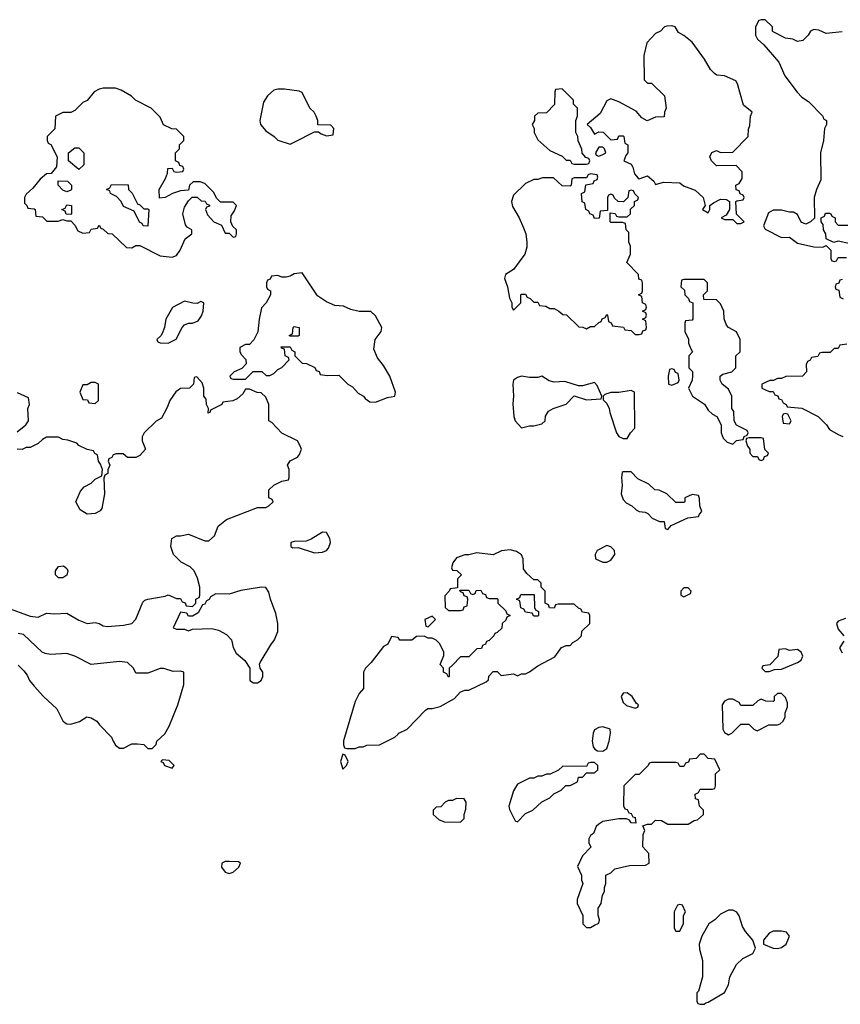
# Model space of a CAD drawing. Header units: inches. Extents: x 2769379 to 2883802, y 684208 to 828654.
# Tile 191 of 256: x 2808138 to 2812180, y 804814 to 809666. Entities that reach past the tile are written whole.
import ezdxf

# ---------------------------------------------------------------- set-up
doc = ezdxf.new("R2010")
doc.units = ezdxf.units.IN
doc.header["$MEASUREMENT"] = 0
doc.layers.add('C8800', color=7, linetype='Continuous')
doc.layers.add('C8810', color=7, linetype='Continuous')

msp = doc.modelspace()

# ---------------------------------------------------------------- linework, layer by layer
at = {"layer": 'C8800', "color": 2, "elevation": 2}
for points in [[(2808610, 809328.7), (2808550, 809328.7), (2808530, 809324), (2808504.7, 809310), (2808470, 809268), (2808450, 809258), (2808410, 809218), (2808390, 809208), (2808350, 809208), (2808314, 809190), (2808311.6, 809128.4), (2808274, 809090), (2808274, 809070), (2808278, 809058), (2808291.6, 809051.6), (2808322, 808990), (2808319.6, 808940.4), (2808292.7, 808907.3), (2808270, 808906), (2808239.6, 808880.4), (2808203.6, 808836.4), (2808170, 808806), (2808162, 808790), (2808162, 808762), (2808174, 808750), (2808178, 808738), (2808210, 808734), (2808214, 808730), (2808218, 808698), (2808250, 808694), (2808272.7, 808672.7), (2808327.3, 808672.7), (2808350, 808682), (2808370, 808674), (2808390, 808674), (2808410, 808654), (2808425.4, 808625.4), (2808450, 808614), (2808482, 808618), (2808490, 808634), (2808522, 808638), (2808530, 808654), (2808538, 808638), (2808550, 808634), (2808572.7, 808612.7), (2808594, 808610), (2808663.6, 808543.6), (2808690, 808542), (2808710, 808554), (2808730, 808554), (2808830, 808502), (2808890, 808496), (2808910, 808504.7), (2808929, 808530), (2808953.2, 808586.8), (2808986, 808610), (2808986, 808630), (2808963.1, 808643.1), (2808954.6, 808654.6), (2808941.2, 808710), (2808950, 808742), (2808970, 808774), (2808988, 808792), (2809011.6, 808791.6), (2809032.7, 808772.7), (2809052, 808772), (2809058, 808758), (2809072.7, 808752.7), (2809072.7, 808747.3), (2809058, 808742), (2809054, 808730), (2809063.6, 808703.6), (2809094, 808670), (2809132.7, 808652.7), (2809150, 808614), (2809170, 808614), (2809190, 808594), (2809202, 808598), (2809206, 808610), (2809206, 808630), (2809187.3, 808647.3), (2809178, 808670), (2809180.4, 808699.6), (2809196.4, 808723.6), (2809206, 808750), (2809190, 808766), (2809127.3, 808767.3), (2809107.3, 808787.3), (2809094.6, 808814.6), (2809050, 808858), (2809027.3, 808867.3), (2808992.7, 808867.3), (2808974, 808850), (2808970, 808826), (2808930, 808822), (2808890.9, 808809.1), (2808854, 808790), (2808827.3, 808787.3), (2808826, 808830), (2808856.4, 808883.6), (2808866, 808910), (2808867.3, 808932.7), (2808890, 808934), (2808898, 808918), (2808910, 808914), (2808942, 808918), (2808946, 808930), (2808942, 808942), (2808927.3, 808947.3), (2808922, 808962), (2808906, 808970), (2808906, 809010), (2808926, 809030), (2808926, 809050), (2808946, 809070), (2808946, 809090), (2808910, 809126), (2808888.4, 809128.4), (2808847.3, 809147.3), (2808830, 809186), (2808786, 809230), (2808709.1, 809269.1), (2808688.9, 809288.9), (2808638, 809318)], [(2809410, 809324), (2809390, 809319), (2809358, 809290), (2809339.8, 809260.2), (2809321, 809170), (2809324.7, 809150), (2809350, 809118), (2809392, 809090), (2809410, 809072), (2809470, 809052), (2809490, 809062), (2809590, 809114), (2809610, 809114), (2809623.6, 809103.6), (2809650, 809094), (2809682, 809098), (2809686, 809130), (2809670, 809146), (2809607.3, 809147.3), (2809606, 809170), (2809598, 809190), (2809588, 809210), (2809568, 809230), (2809530, 809308), (2809514.6, 809314.6), (2809443.1, 809323.1)], [(2808430, 808928), (2808378, 808970), (2808378, 809010), (2808410, 809034), (2808430, 809034), (2808454, 809010), (2808454, 808950)], [(2808370, 808818), (2808350, 808826), (2808328, 808850), (2808327.3, 808872.7), (2808374, 808870), (2808394, 808850), (2808394, 808830), (2808390, 808826)], [(2808750, 808734), (2808770, 808734), (2808774, 808730), (2808770, 808648), (2808746, 808650), (2808742, 808662), (2808728.4, 808668.4), (2808702, 808722), (2808650, 808746), (2808638, 808770), (2808614.6, 808794.6), (2808586, 808810), (2808582, 808822), (2808566, 808830), (2808582, 808838), (2808590, 808854), (2808672.7, 808852.7), (2808674, 808830), (2808691.6, 808811.6), (2808718, 808758), (2808730, 808754)], [(2808390, 808706), (2808367.3, 808707.3), (2808362, 808722), (2808346, 808730), (2808362, 808738), (2808370, 808754), (2808394, 808750), (2808394, 808710)], [(2809530, 808418), (2809490, 808414), (2809470, 808402), (2809450, 808398), (2809430, 808398), (2809410, 808406), (2809378, 808402), (2809372.7, 808387.3), (2809358, 808382), (2809354, 808370), (2809354, 808350), (2809358, 808338), (2809374, 808330), (2809374, 808310), (2809352, 808270), (2809330, 808246), (2809318, 808190), (2809311.6, 808128.4), (2809291.6, 808088.4), (2809270, 808066), (2809250, 808066), (2809222, 808050), (2809222, 808030), (2809230, 808014), (2809252, 807992), (2809254, 807970), (2809232.7, 807947.3), (2809194, 807930), (2809174, 807910), (2809178, 807898), (2809190, 807894), (2809250, 807894), (2809288, 807932), (2809331.6, 807931.6), (2809352.7, 807912.7), (2809370, 807912), (2809390, 807922), (2809410, 807942), (2809430, 807952), (2809466, 807990), (2809462, 808002), (2809446, 808010), (2809442, 808042), (2809427.3, 808047.3), (2809426, 808054), (2809470, 808054), (2809478, 808038), (2809494, 808030), (2809494, 808010), (2809530, 807974), (2809551.6, 807971.6), (2809592.7, 807952.7), (2809598, 807938), (2809612.7, 807932.7), (2809618, 807918), (2809652.7, 807912.7), (2809710, 807914), (2809754, 807870), (2809776.9, 807856.9), (2809805.4, 807825.4), (2809831.1, 807811.1), (2809839.6, 807799.6), (2809863.6, 807783.6), (2809890, 807782), (2809950, 807804.7), (2809986, 807810), (2809988.7, 807830), (2809961.2, 807910), (2809930, 807962), (2809900.2, 808000.2), (2809883.1, 808043.1), (2809889, 808090), (2809919, 808130), (2809922, 808150), (2809890, 808206), (2809867.3, 808227.3), (2809810, 808228), (2809770, 808238), (2809733.6, 808253.6), (2809690, 808258), (2809650, 808275.3), (2809605.6, 808305.6)], [(2808950, 808279), (2808891.6, 808248.4), (2808858, 808190), (2808852, 808150), (2808839.6, 808120.4), (2808832.7, 808107.3), (2808814, 808090), (2808818, 808078), (2808830, 808074), (2808870, 808072), (2808890, 808082), (2808908.4, 808091.6), (2808938, 808150), (2808950, 808162), (2808968.9, 808171.1), (2808990, 808171.3), (2809017.2, 808182.8), (2809033.6, 808206.4), (2809042, 808230), (2809046, 808270), (2809030, 808278), (2809012, 808268), (2808991.6, 808268.4)], [(2809470, 808106), (2809466, 808110), (2809482, 808118), (2809486, 808150), (2809490, 808154), (2809514, 808150), (2809514, 808110), (2809510, 808106)], [(2808510, 807878), (2808490, 807878), (2808470, 807866), (2808450, 807866), (2808434, 807830), (2808450, 807794), (2808472.7, 807792.7), (2808478, 807778), (2808510, 807774), (2808526, 807790), (2808526, 807870)], [(2809630, 807141.2), (2809574.4, 807105.6), (2809550, 807096), (2809490, 807095.3), (2809474, 807090), (2809474, 807070), (2809483.6, 807063.6), (2809510, 807064.7), (2809590, 807038.8), (2809630, 807042.8), (2809649.3, 807050.7), (2809658.6, 807061.4), (2809669.2, 807090), (2809666, 807110), (2809650, 807139)], [(2808330, 806915.3), (2808315.3, 806930), (2808315.3, 806950), (2808330, 806971.3), (2808354.4, 806974.4), (2808370, 806962), (2808376, 806950), (2808370, 806928.7), (2808350, 806915.3)], [(2809330, 806869), (2809227.1, 806852.9), (2809170, 806835.3), (2809103.6, 806836.4), (2809078, 806822), (2809072, 806808), (2809058, 806802), (2809050, 806786), (2809038, 806782), (2809016.9, 806743.1), (2808990, 806726), (2808970, 806726), (2808962, 806742), (2808930, 806746), (2808894, 806670), (2808910, 806662), (2808950, 806662), (2808970, 806654), (2808990, 806662), (2809085.4, 806665.4), (2809118, 806658), (2809156.8, 806636.8), (2809181, 806610), (2809190, 806572), (2809204.5, 806544.5), (2809247.5, 806507.5), (2809272, 806470), (2809272, 806410), (2809290, 806398), (2809310, 806398), (2809328, 806410), (2809335.3, 806430), (2809335.3, 806450), (2809322, 806470), (2809319, 806490), (2809322, 806498), (2809374.5, 806585.5), (2809394, 806610), (2809409, 806651), (2809409.1, 806690.9), (2809400.2, 806740.2), (2809373.2, 806810), (2809364.7, 806844.7), (2809350, 806868)], [(2808842, 806018), (2808834, 806010), (2808845.4, 806005.4), (2808852, 805990), (2808890, 805978), (2808899, 805990), (2808874.8, 806014.8)], [(2809730, 806046), (2809718, 806010), (2809730, 805972), (2809748, 805990), (2809755.3, 806010), (2809742, 806042)], [(2809170, 805518), (2809150, 805518), (2809134, 805510), (2809132, 805490), (2809150, 805464.7), (2809170, 805458), (2809190, 805464.7), (2809218, 805490), (2809226, 805510), (2809215.3, 805515.3)]]:
    msp.add_lwpolyline(points, close=True, dxfattribs=at)
for points in [[(2808074, 806770), (2808190, 806726.8), (2808230, 806722), (2808270, 806742), (2808310, 806738), (2808370, 806741), (2808430, 806706.8), (2808470, 806691), (2808510, 806696), (2808530, 806691), (2808550, 806678.8), (2808570, 806676), (2808650, 806682.8), (2808690, 806691.3), (2808710, 806712), (2808744.7, 806795.3), (2808754.6, 806805.4), (2808769.1, 806810.9), (2808855.3, 806824.7), (2808870, 806832), (2808910, 806814), (2808930, 806814), (2808938, 806798), (2808952.7, 806792.7), (2808958, 806778), (2808990, 806774), (2809006, 806790), (2809006, 806810), (2809022, 806818), (2809026, 806830), (2809026, 806870), (2809014.6, 806914.6), (2808998, 806950), (2808978, 806970), (2808932.9, 806992.9), (2808895.3, 807030), (2808882, 807070), (2808888, 807110), (2808910, 807122), (2808930, 807122), (2808970, 807131.3), (2809050, 807098), (2809070, 807098), (2809098, 807122), (2809115.3, 807170), (2809157.2, 807202.8), (2809310, 807262), (2809350, 807262), (2809366, 807270), (2809386, 807290), (2809382, 807302), (2809366, 807310), (2809366, 807350), (2809390, 807372), (2809430, 807392), (2809462, 807398), (2809466, 807410), (2809466, 807450), (2809458, 807470), (2809470, 807492), (2809506, 807510), (2809516.4, 807523.6), (2809526, 807550), (2809518, 807570), (2809506, 807590), (2809430, 807628), (2809380.4, 807680.4), (2809366, 807690), (2809366, 807770), (2809350, 807806), (2809327.3, 807827.3), (2809308.4, 807828.4), (2809270, 807846), (2809250, 807846), (2809236.9, 807823.1), (2809210, 807798), (2809187.3, 807787.3), (2809138, 807782), (2809134, 807770), (2809078, 807742), (2809074, 807730), (2809067.3, 807727.3), (2809068, 807750), (2809058, 807770), (2809056.4, 807796.4), (2809046, 807810), (2809046, 807850), (2809036.4, 807876.4), (2809010, 807906), (2808998, 807902), (2808994, 807870), (2808974, 807850), (2808930, 807848), (2808907.1, 807832.9), (2808878, 807790), (2808865.4, 807754.6), (2808836.9, 807703.1), (2808810, 807688), (2808752, 807630), (2808742, 807610), (2808742, 807590), (2808758, 807550), (2808730, 807518), (2808710, 807508.7), (2808670, 807508.7), (2808647.3, 807527.3), (2808612.7, 807527.3), (2808598, 807522), (2808592, 807508), (2808578, 807502), (2808574, 807490), (2808582, 807470), (2808572.7, 807447.3), (2808572, 807430), (2808558, 807422), (2808552.7, 807407.3), (2808556, 807330), (2808542, 807258), (2808534, 807246), (2808510, 807233.2), (2808470, 807229), (2808435.3, 807250), (2808415.3, 807290), (2808438, 807342), (2808456.4, 807363.6), (2808490, 807382), (2808510, 807402), (2808542, 807418), (2808546, 807450), (2808536.4, 807476.4), (2808526, 807490), (2808522, 807522), (2808508, 807528), (2808502, 807542), (2808470, 807548), (2808430, 807568), (2808419, 807579), (2808374.6, 807594.6), (2808350, 807598), (2808330, 807608), (2808270, 807608), (2808250, 807598), (2808230, 807578), (2808190, 807558), (2808170, 807558), (2808150, 807548.7), (2808126, 807550)], [(2808125.6, 807634.4), (2808168, 807670), (2808182, 807690), (2808178, 807750), (2808186, 807770), (2808182, 807802), (2808127.3, 807827.3)], [(2808130, 806484.7), (2808158, 806458), (2808175.3, 806435.3), (2808186, 806410), (2808210, 806381), (2808254.8, 806330), (2808320.7, 806270), (2808350, 806211.3), (2808361.4, 806201.4), (2808370, 806196), (2808390, 806194.8), (2808432, 806208), (2808469.4, 806230.6), (2808490, 806226), (2808518, 806210), (2808530.9, 806190.9), (2808591.1, 806131.1), (2808598, 806110), (2808610.7, 806090.7), (2808630, 806076), (2808650, 806076), (2808690, 806098), (2808718, 806098), (2808750, 806094), (2808770, 806074), (2808790, 806074), (2808810, 806094), (2808814, 806110), (2808853.4, 806146.6), (2808874.7, 806185.3), (2808917.2, 806290), (2808935.3, 806350), (2808946, 806390), (2808946, 806450), (2808930, 806455.3), (2808894.6, 806454.6), (2808848.4, 806468.4), (2808830, 806468.7), (2808770, 806446), (2808710, 806446), (2808698, 806470), (2808670, 806499), (2808630, 806504), (2808490, 806488), (2808410, 806529.2), (2808370, 806542.7), (2808290, 806538), (2808263.1, 806543.1), (2808248.9, 806548.9), (2808156.2, 806636.2), (2808130, 806640.9)], [(2810000, 806622.3), (2809970, 806626), (2809951.1, 806588.9), (2809930, 806578), (2809870, 806498), (2809842, 806470), (2809832, 806450), (2809832, 806370), (2809810, 806346), (2809790, 806306), (2809732.7, 806112.7), (2809732.7, 806092.7), (2809738, 806078), (2809750, 806074), (2809790, 806074), (2809810, 806082), (2809830, 806082), (2809848.7, 806091.3), (2809910, 806092), (2809986, 806130), (2810000, 806144)]]:
    msp.add_lwpolyline(points, dxfattribs=at)
at = {"layer": 'C8810', "color": 2, "elevation": 2}
for points in [[(2812190, 809606), (2812110, 809598), (2812074.6, 809614.6), (2812050, 809618), (2812034, 809610), (2812022, 809590), (2811996, 809564), (2811970, 809558), (2811946, 809570), (2811910, 809575.3), (2811850, 809606), (2811846, 809610), (2811846, 809630), (2811810, 809666), (2811790, 809666), (2811778, 809662), (2811762, 809630), (2811762, 809590), (2811772, 809570), (2811802.8, 809542.8), (2811876.8, 809456.8), (2811906.8, 809390), (2811968.1, 809308.1), (2811990, 809284.7), (2812023.6, 809263.6), (2812094, 809190), (2812098, 809178), (2812112, 809170), (2812112, 809150), (2812102, 809130), (2812098, 809070), (2812082.8, 809010), (2812083.6, 808876.4), (2812062, 808830), (2812052, 808790), (2812052.7, 808687.3), (2812034, 808670), (2812010, 808658), (2811988, 808668), (2811970, 808706), (2811950, 808718), (2811930, 808718), (2811890, 808728), (2811850, 808728), (2811826, 808714), (2811802, 808650), (2811810, 808634), (2811890, 808592), (2811930, 808594), (2811970, 808564.7), (2812050, 808546.8), (2812094.6, 808545.4), (2812110, 808554), (2812134, 808530), (2812134, 808490), (2812138, 808478), (2812150, 808474), (2812162, 808478), (2812170, 808494), (2812210, 808494)], [(2812230, 808562), (2812170, 808574), (2812148, 808568), (2812110, 808586), (2812108.7, 808610), (2812098, 808630), (2812096.4, 808656.4), (2812086, 808670), (2812086, 808690), (2812102, 808698), (2812107.3, 808712.7), (2812127.3, 808712.7), (2812134, 808710), (2812138, 808698), (2812154, 808690), (2812154, 808670), (2812170, 808654), (2812250, 808654)], [(2812190, 808386), (2812178, 808382), (2812172.7, 808367.3), (2812158, 808362), (2812154, 808350), (2812158, 808338), (2812172.7, 808332.7), (2812178, 808298), (2812194, 808290)], [(2812212.7, 808067.3), (2812178, 808062), (2812170, 808046), (2812150, 808046), (2812130, 808026), (2812090, 808026), (2812078, 808022), (2812070, 808006), (2812038, 808002), (2812032, 807988), (2812018, 807982), (2812012.7, 807967.3), (2812014, 807930), (2811994, 807910), (2811911.6, 807908.4), (2811890, 807898), (2811870, 807898), (2811851.6, 807888.4), (2811832.7, 807887.3), (2811794, 807870), (2811794, 807850), (2811830, 807834), (2811850, 807834), (2811858, 807818), (2811872.7, 807812.7), (2811878, 807798), (2811890, 807794), (2811898, 807778), (2811914, 807770), (2811918, 807758), (2811990, 807752), (2812071.1, 807711.1), (2812112, 807670), (2812126.4, 807646.4), (2812170, 807622), (2812192.7, 807612.7)], [(2810000, 806144), (2810006, 806150), (2810046, 806170), (2810136.4, 806263.6), (2810148.9, 806271.1), (2810170, 806271.3), (2810210, 806282), (2810279, 806321), (2810307.3, 806352.7), (2810330, 806362), (2810350, 806362), (2810436.4, 806403.6), (2810447.3, 806412.7), (2810448.4, 806431.6), (2810470, 806454), (2810490, 806454), (2810510, 806434), (2810570, 806442), (2810590, 806432), (2810610, 806442), (2810630, 806442), (2810650, 806452), (2810690, 806482), (2810773.6, 806526.4), (2810807.3, 806572.7), (2810830, 806582), (2810850, 806582), (2810863.1, 806596.9), (2810886, 806610), (2810906, 806630), (2810907.3, 806652.7), (2810946, 806690), (2810946, 806730), (2810942, 806742), (2810910, 806746), (2810902, 806762), (2810890, 806766), (2810870, 806786), (2810790, 806786), (2810778, 806782), (2810770, 806766), (2810747.3, 806767.3), (2810742, 806782), (2810726, 806790), (2810726, 806850), (2810706, 806870), (2810706, 806890), (2810690, 806906), (2810670, 806906), (2810636.4, 806936.4), (2810620.4, 806960.4), (2810618, 807010), (2810609, 807029), (2810584.7, 807044.7), (2810554, 807054), (2810511.1, 807048.9), (2810470, 807028.7), (2810390, 807039), (2810350, 807028.7), (2810330, 807028.7), (2810290, 807014), (2810271.3, 806990), (2810264.7, 806964.7), (2810270, 806954), (2810291.6, 806951.6), (2810314, 806930), (2810294, 806910), (2810294, 806866), (2810258, 806862), (2810254, 806850), (2810232.7, 806827.3), (2810234, 806770), (2810250, 806754), (2810310, 806754), (2810322, 806758), (2810327.3, 806772.7), (2810342, 806778), (2810346, 806810), (2810342, 806822), (2810327.3, 806827.3), (2810322, 806842), (2810310, 806846), (2810306, 806854), (2810350, 806854), (2810358, 806838), (2810370, 806834), (2810382, 806838), (2810387.3, 806852.7), (2810410, 806854), (2810418, 806838), (2810432.7, 806832.7), (2810438, 806818), (2810450, 806814), (2810490, 806814), (2810494, 806810), (2810494, 806790), (2810532.7, 806752.7), (2810538, 806738), (2810554, 806730), (2810538, 806722), (2810532.7, 806707.3), (2810514, 806690), (2810512.7, 806667.3), (2810490, 806646), (2810478, 806642), (2810474, 806630), (2810450, 806606), (2810438, 806602), (2810432, 806588), (2810418, 806582), (2810412.7, 806567.3), (2810390, 806566), (2810350, 806526), (2810310, 806526), (2810270, 806486), (2810254, 806470), (2810254, 806430), (2810250, 806426), (2810242, 806442), (2810226, 806450), (2810226, 806470), (2810208.4, 806488.4), (2810227.3, 806532.7), (2810228, 806550), (2810208, 806590), (2810190, 806608), (2810170, 806618), (2810150, 806618), (2810130, 806628), (2810092.7, 806627.3), (2810070, 806608), (2810010, 806608), (2810002, 806622), (2810000, 806622.3)], [(2812205.4, 806714.6), (2812170, 806702), (2812161, 806690), (2812170, 806662), (2812198, 806630)], [(2812196.9, 806603.1), (2812176, 806570), (2812190, 806546)]]:
    msp.add_lwpolyline(points, dxfattribs=at)
for points in [[(2811350, 809635.3), (2811325.4, 809634.6), (2811314, 809630), (2811294, 809610), (2811270, 809598), (2811227.5, 809552.5), (2811212, 809490), (2811214, 809370), (2811230, 809354), (2811250, 809354), (2811314, 809290), (2811322, 809230), (2811314, 809210), (2811312.7, 809187.3), (2811270, 809186), (2811228.4, 809168.4), (2811203.1, 809183.1), (2811175.3, 809215.3), (2811090, 809262), (2811050, 809275.3), (2811030, 809266), (2810996.9, 809203.1), (2810934, 809150), (2810950, 809134), (2810970, 809102), (2810990, 809114), (2811011.6, 809111.6), (2811050, 809074), (2811082, 809078), (2811090, 809094), (2811110, 809094), (2811114, 809090), (2811118, 809058), (2811134, 809050), (2811134, 809010), (2811123.6, 808996.4), (2811114, 808970), (2811150, 808954), (2811158.8, 808938.8), (2811166.8, 808906.8), (2811184.7, 808884.7), (2811190, 808882), (2811230, 808896), (2811262, 808870), (2811270, 808854), (2811310, 808864.7), (2811390, 808862), (2811407.1, 808847.1), (2811465.4, 808825.4), (2811504.7, 808790), (2811514, 808750), (2811502, 808730), (2811530, 808714), (2811538, 808730), (2811538, 808750), (2811556, 808764), (2811590, 808781), (2811619.6, 808779.6), (2811634, 808770), (2811634, 808730), (2811618, 808702), (2811594, 808690), (2811610, 808682), (2811650, 808682), (2811670, 808662), (2811690, 808662), (2811706, 808670), (2811668, 808708), (2811666, 808770), (2811670, 808774), (2811702, 808778), (2811706, 808790), (2811702, 808802), (2811687.3, 808807.3), (2811682, 808822), (2811667.3, 808827.3), (2811666, 808850), (2811682, 808858), (2811696.4, 808883.6), (2811696.4, 808916.4), (2811667.3, 808947.3), (2811570, 808946), (2811546, 808970), (2811538, 808990), (2811548, 809012), (2811570, 809022), (2811590, 809012), (2811650, 809014), (2811726, 809090), (2811727.3, 809127.3), (2811734.6, 809145.4), (2811738, 809190), (2811746, 809210), (2811704, 809244), (2811674, 809350), (2811664.7, 809364.7), (2811610, 809389), (2811572.5, 809392.5), (2811560.1, 809400.1), (2811540.1, 809420.1), (2811511.3, 809471.3), (2811450, 809555.3), (2811410, 809588), (2811383.1, 809603.1), (2811366, 809630)], [(2810810, 809326), (2810778, 809322), (2810774, 809310), (2810772.7, 809247.3), (2810732.7, 809207.3), (2810690, 809206), (2810674, 809190), (2810674, 809170), (2810662, 809150), (2810672, 809130), (2810672, 809110), (2810690, 809074), (2810750, 809022), (2810810, 808994), (2810830, 808974), (2810850, 808974), (2810858, 808958), (2810870, 808954), (2810930, 808954), (2810942, 808958), (2810946, 808970), (2810942, 808982), (2810927.3, 808987.3), (2810908.4, 809008.4), (2810907.3, 809027.3), (2810888.4, 809068.4), (2810888, 809090), (2810878, 809110), (2810878, 809170), (2810886, 809190), (2810886, 809230), (2810866, 809250), (2810866, 809270)], [(2811010, 809038), (2810990, 809038), (2810974, 809010), (2810978, 808998), (2810990, 808994), (2811010, 809002), (2811026, 809010), (2811018, 809030)], [(2810950, 808906), (2810938, 808902), (2810930, 808886), (2810870, 808886), (2810858, 808882), (2810854, 808850), (2810850, 808846), (2810810, 808848), (2810767.3, 808887.3), (2810712.7, 808887.3), (2810690, 808878), (2810670, 808878), (2810630, 808858), (2810570, 808801.2), (2810560.5, 808770), (2810565.8, 808745.8), (2810598.8, 808690), (2810619.8, 808639.8), (2810631, 808610), (2810636, 808570), (2810635.3, 808544.7), (2810626, 808510), (2810570, 808435.3), (2810531.3, 808410), (2810526, 808390), (2810541, 808350), (2810550, 808294), (2810562, 808270), (2810562, 808250), (2810570, 808234), (2810606, 808270), (2810606, 808310), (2810610, 808314), (2810630, 808314), (2810638, 808298), (2810652.7, 808292.7), (2810670, 808274), (2810690, 808274), (2810698, 808258), (2810730, 808254), (2810750, 808242), (2810770, 808242), (2810794, 808230), (2810812.7, 808212.7), (2810831.6, 808211.6), (2810892.7, 808152.7), (2810911.6, 808151.6), (2810930, 808142), (2810950, 808154), (2810970, 808154), (2810990, 808174), (2811002, 808178), (2811007.3, 808192.7), (2811022, 808198), (2811030, 808214), (2811034, 808210), (2811038, 808178), (2811052, 808172), (2811058, 808158), (2811111.6, 808151.6), (2811118, 808138), (2811150, 808134), (2811170, 808114), (2811190, 808114), (2811202, 808118), (2811207.3, 808132.7), (2811222, 808138), (2811226, 808150), (2811222, 808182), (2811206, 808190), (2811222, 808198), (2811226, 808210), (2811222, 808222), (2811206, 808230), (2811222, 808238), (2811226, 808250), (2811222, 808262), (2811206, 808270), (2811202, 808302), (2811186, 808310), (2811202, 808318), (2811206, 808330), (2811206, 808370), (2811202, 808382), (2811187.3, 808387.3), (2811186, 808410), (2811129.2, 808469.2), (2811146, 808510), (2811146, 808550), (2811138, 808570), (2811138, 808618), (2811126, 808630), (2811122, 808662), (2811107.3, 808667.3), (2811050, 808666), (2811046, 808670), (2811046, 808714), (2811071.6, 808711.6), (2811078, 808698), (2811090, 808694), (2811130, 808694), (2811146, 808710), (2811147.3, 808732.7), (2811166, 808750), (2811166, 808770), (2811182, 808778), (2811186, 808790), (2811167.3, 808807.3), (2811162, 808822), (2811150, 808826), (2811138, 808822), (2811134, 808790), (2811112, 808768), (2811086, 808770), (2811067.3, 808787.3), (2811062, 808802), (2811050, 808806), (2811038, 808802), (2811034, 808790), (2811034, 808726), (2810998, 808722), (2810992.7, 808687.3), (2810970, 808686), (2810962, 808702), (2810946, 808710), (2810942, 808722), (2810926, 808730), (2810922, 808762), (2810908.4, 808768.4), (2810906, 808810), (2810922, 808818), (2810927.3, 808852.7), (2810962, 808858), (2810967.3, 808872.7), (2810982, 808878), (2810986, 808890), (2810982, 808902)], [(2811510, 808386), (2811410, 808386), (2811398, 808382), (2811394, 808350), (2811412.7, 808332.7), (2811414, 808310), (2811432.7, 808292.7), (2811438, 808278), (2811454, 808270), (2811454, 808190), (2811450, 808186), (2811418, 808182), (2811414, 808170), (2811414, 808130), (2811431.6, 808091.6), (2811432.7, 808072.7), (2811443.6, 808043.6), (2811452, 808030), (2811434, 808010), (2811434, 807950), (2811451.6, 807931.6), (2811452, 807910), (2811451, 807889), (2811432, 807850), (2811452, 807810), (2811511.1, 807771.1), (2811530, 807742), (2811550, 807722), (2811571.3, 807711.3), (2811594, 807670), (2811594, 807630), (2811603.6, 807603.6), (2811623.6, 807583.6), (2811650, 807574), (2811668.4, 807591.6), (2811702, 807598), (2811707.3, 807612.7), (2811722, 807618), (2811726, 807630), (2811722, 807642), (2811668.4, 807668.4), (2811658, 807690), (2811655.3, 807735.3), (2811646, 807750), (2811646, 807810), (2811630, 807846), (2811598, 807870), (2811588.7, 807890), (2811588, 807910), (2811601.2, 807918.8), (2811646, 807930), (2811666, 807950), (2811666, 808010), (2811686, 808030), (2811686, 808090), (2811668.4, 808128.4), (2811629.1, 808149.1), (2811620.2, 808160.2), (2811607.3, 808192.7), (2811606, 808230), (2811590, 808266), (2811570, 808286), (2811507.3, 808287.3), (2811506, 808310), (2811526, 808330), (2811526, 808370)], [(2810710, 807908.7), (2810690, 807902), (2810650, 807902), (2810610, 807908.7), (2810590, 807902), (2810571.1, 807888.9), (2810566.8, 807870), (2810571, 807810), (2810567.1, 807772.9), (2810571.3, 807710), (2810578, 807690), (2810610, 807654), (2810650, 807664.7), (2810670, 807664.7), (2810710, 807674), (2810726, 807690), (2810728.4, 807711.6), (2810743.1, 807736.9), (2810766, 807750), (2810830, 807772), (2810870, 807812), (2810930, 807792), (2811002, 807798), (2811006, 807810), (2810983.1, 807863.1), (2810970, 807878), (2810910, 807862), (2810890, 807862), (2810823.1, 807883.1), (2810770, 807879), (2810745.6, 807885.6)], [(2811350, 807946), (2811338, 807942), (2811332, 807910), (2811334, 807870), (2811350, 807864.7), (2811382, 807878), (2811386, 807890), (2811382, 807922), (2811368, 807928), (2811362, 807942)], [(2811150, 807838), (2811090, 807828.7), (2811050, 807828.7), (2811021, 807819), (2811012, 807810), (2811012.7, 807792.7), (2811030, 807774), (2811042, 807750), (2811044.7, 807730), (2811078, 807630), (2811090, 807612), (2811110, 807602), (2811130, 807602), (2811146, 807630), (2811167.3, 807652.7), (2811166, 807830)], [(2811910, 807726), (2811898, 807722), (2811894, 807710), (2811898, 807678), (2811930, 807674), (2811938, 807690), (2811922, 807722)], [(2811790, 807606), (2811730, 807606), (2811718, 807602), (2811714, 807590), (2811723.6, 807563.6), (2811734, 807550), (2811734, 807530), (2811750, 807514), (2811772.7, 807512.7), (2811778, 807498), (2811790, 807494), (2811802, 807498), (2811807.3, 807512.7), (2811822, 807518), (2811826, 807530), (2811808, 807548), (2811802, 807602)], [(2811150, 807438), (2811110, 807438), (2811105.4, 807434.6), (2811102, 807410), (2811106, 807370), (2811101, 807330), (2811110, 807302), (2811125.4, 807285.4), (2811154, 807270), (2811174, 807250), (2811190, 807242), (2811219.6, 807239.6), (2811232.7, 807232.7), (2811254, 807210), (2811290, 807194), (2811312.7, 807192.7), (2811318, 807158), (2811330, 807154), (2811347.3, 807172.7), (2811428.4, 807211.6), (2811482, 807218), (2811486, 807230), (2811498, 807242), (2811488, 807270), (2811487.3, 807307.3), (2811482, 807322), (2811450, 807326), (2811414, 807310), (2811414, 807290), (2811410, 807286), (2811370, 807286), (2811326, 807330), (2811287.3, 807347.3), (2811266, 807350), (2811236.4, 807376.4), (2811183.1, 807403.1)], [(2811030, 807075.3), (2810982, 807050), (2810972, 807030), (2810974, 807010), (2811010, 806992), (2811030, 806992), (2811050, 807002), (2811068.7, 807030), (2811068, 807050), (2811050, 807068)], [(2811430, 806866), (2811410, 806866), (2811394, 806850), (2811394, 806830), (2811410, 806822), (2811442, 806838), (2811446, 806850)], [(2810670, 806726), (2810662, 806742), (2810630, 806746), (2810622, 806762), (2810607.3, 806767.3), (2810602, 806802), (2810586, 806810), (2810602, 806818), (2810607.3, 806832.7), (2810672.7, 806832.7), (2810674, 806770), (2810678, 806758), (2810694, 806750), (2810694, 806730), (2810690, 806726)], [(2810170, 806726), (2810134, 806710), (2810138, 806678), (2810150, 806674), (2810186, 806710)], [(2811910, 806566), (2811878, 806562), (2811872.7, 806527.3), (2811832.7, 806487.3), (2811798, 806482), (2811794, 806470), (2811810, 806454), (2811830, 806454), (2811856.4, 806463.6), (2811890, 806464.7), (2811970, 806498), (2811988, 806510), (2811995.3, 806530), (2811988, 806550), (2811970, 806562), (2811930, 806558)], [(2811130, 806348.7), (2811110, 806348), (2811101, 806330), (2811110, 806302), (2811127.1, 806287.1), (2811170, 806274), (2811182, 806278), (2811186, 806290), (2811176.4, 806296.4), (2811155.3, 806330)], [(2811890, 806346), (2811870, 806346), (2811854, 806330), (2811854, 806310), (2811850, 806306), (2811812.7, 806307.3), (2811790, 806318), (2811774, 806310), (2811750, 806286), (2811690, 806286), (2811682, 806302), (2811650, 806318), (2811630, 806318), (2811610, 806308), (2811598, 806290), (2811602, 806170), (2811610, 806154), (2811630, 806142), (2811646, 806150), (2811690, 806194), (2811730, 806194), (2811754, 806170), (2811770, 806162), (2811828.4, 806191.6), (2811870, 806191.3), (2811883.1, 806196.9), (2811898, 806210), (2811908, 806230), (2811908, 806250), (2811920.4, 806279.6), (2811920.4, 806300.4), (2811910, 806326)], [(2811010, 806182), (2810990, 806178), (2810970, 806166), (2810962, 806150), (2810958, 806110), (2810963.6, 806083.6), (2810971.6, 806071.6), (2810983.6, 806063.6), (2811010, 806062), (2811030, 806074), (2811042, 806110), (2811048, 806150), (2811046, 806170)], [(2811510, 806046), (2811490, 806046), (2811470, 806026), (2811438, 806022), (2811432.7, 806007.3), (2811418, 806002), (2811410, 805986), (2811390, 805986), (2811382, 806002), (2811370, 806006), (2811250, 806006), (2811238, 806002), (2811234, 805990), (2811190, 805946), (2811170, 805946), (2811114, 805890), (2811112.7, 805792.7), (2811118, 805778), (2811130, 805774), (2811138, 805758), (2811150, 805754), (2811158, 805738), (2811170, 805734), (2811172.7, 805707.3), (2811150, 805708), (2811142, 805722), (2811127.3, 805727.3), (2811090, 805728), (2811010, 805715.3), (2810990, 805702), (2810978, 805690), (2810964.7, 805655.3), (2810950, 805646), (2810942, 805630), (2810942, 805610), (2810951.6, 805588.4), (2810910, 805546), (2810886.4, 805493.6), (2810904.7, 805450), (2810906, 805426), (2810912, 805410), (2810884.7, 805330), (2810884.7, 805310), (2810911.6, 805251.6), (2810912, 805210), (2810930, 805192), (2810950, 805192), (2810970, 805204.7), (2810990, 805214), (2810994, 805230), (2810987.3, 805252.7), (2810987.3, 805287.3), (2811002, 805310), (2811008.4, 805351.6), (2811018, 805370), (2811018, 805390), (2811026, 805410), (2811026, 805450), (2811050, 805462), (2811070, 805482), (2811142, 805498), (2811220.4, 805499.6), (2811238, 805510), (2811236.4, 805556.4), (2811208, 805590), (2811208.7, 805651.3), (2811218, 805670), (2811207.3, 805692.7), (2811230, 805702), (2811250, 805702), (2811270, 805722), (2811299.6, 805719.6), (2811330, 805702), (2811430, 805702), (2811460.4, 805719.6), (2811476.4, 805723.6), (2811506, 805750), (2811506, 805770), (2811486, 805790), (2811482, 805822), (2811467.3, 805827.3), (2811466, 805850), (2811482, 805858), (2811490, 805874), (2811550, 805874), (2811562, 805878), (2811566, 805890), (2811566, 805950), (2811586, 805970), (2811562, 806022), (2811530, 806026)], [(2810970, 806006), (2810950, 806006), (2810938, 806002), (2810930, 805986), (2810812.7, 805987.3), (2810791.6, 805968.4), (2810751.6, 805948.4), (2810732.7, 805947.3), (2810710, 805938), (2810690, 805938), (2810670, 805928), (2810650, 805928), (2810590, 805898), (2810570, 805866), (2810546.8, 805790), (2810550, 805774), (2810578, 805718), (2810590, 805714), (2810630, 805754), (2810666, 805770), (2810710, 805812), (2810750, 805832), (2810768.9, 805851.1), (2810806, 805870), (2810828.4, 805891.6), (2810850, 805892), (2810886, 805910), (2810890, 805934), (2810910, 805934), (2810930, 805954), (2810970, 805954), (2810986, 805970), (2810986, 805990)], [(2810290, 805828), (2810270, 805818), (2810250, 805818), (2810234, 805810), (2810212.7, 805787.3), (2810190, 805786), (2810174, 805770), (2810174, 805750), (2810203.6, 805723.6), (2810230, 805714), (2810310, 805712), (2810328, 805730), (2810328, 805750), (2810336.4, 805776.4), (2810338, 805810), (2810327.3, 805827.3)], [(2811390, 805306), (2811378, 805302), (2811362, 805270), (2811362, 805190), (2811370, 805174), (2811390, 805174), (2811407.3, 805212.7), (2811408, 805252), (2811418, 805270), (2811402, 805302)], [(2811650, 805278), (2811630, 805278), (2811590, 805258), (2811562, 805230), (2811532, 805210), (2811498, 805150), (2811484.7, 805110), (2811486.4, 805086.4), (2811502, 805030), (2811501, 804950), (2811482, 804878), (2811474, 804870), (2811474, 804830), (2811478, 804818), (2811490, 804814), (2811510, 804814), (2811518, 804822), (2811530, 804824.7), (2811610, 804872), (2811628.7, 804910), (2811635.3, 804950), (2811669.1, 805010.9), (2811700.2, 805039.8), (2811750, 805064.7), (2811762, 805090), (2811748.7, 805130), (2811712.9, 805172.9), (2811698, 805198), (2811682, 805250), (2811670, 805268)], [(2811890, 805175.1), (2811850, 805175.1), (2811830, 805164), (2811802, 805130), (2811802, 805110), (2811850, 805090.6), (2811870, 805088.4), (2811890, 805093.4), (2811912.7, 805110), (2811929, 805150), (2811915.3, 805170)]]:
    msp.add_lwpolyline(points, close=True, dxfattribs=at)

doc.saveas('drawing.dxf')
